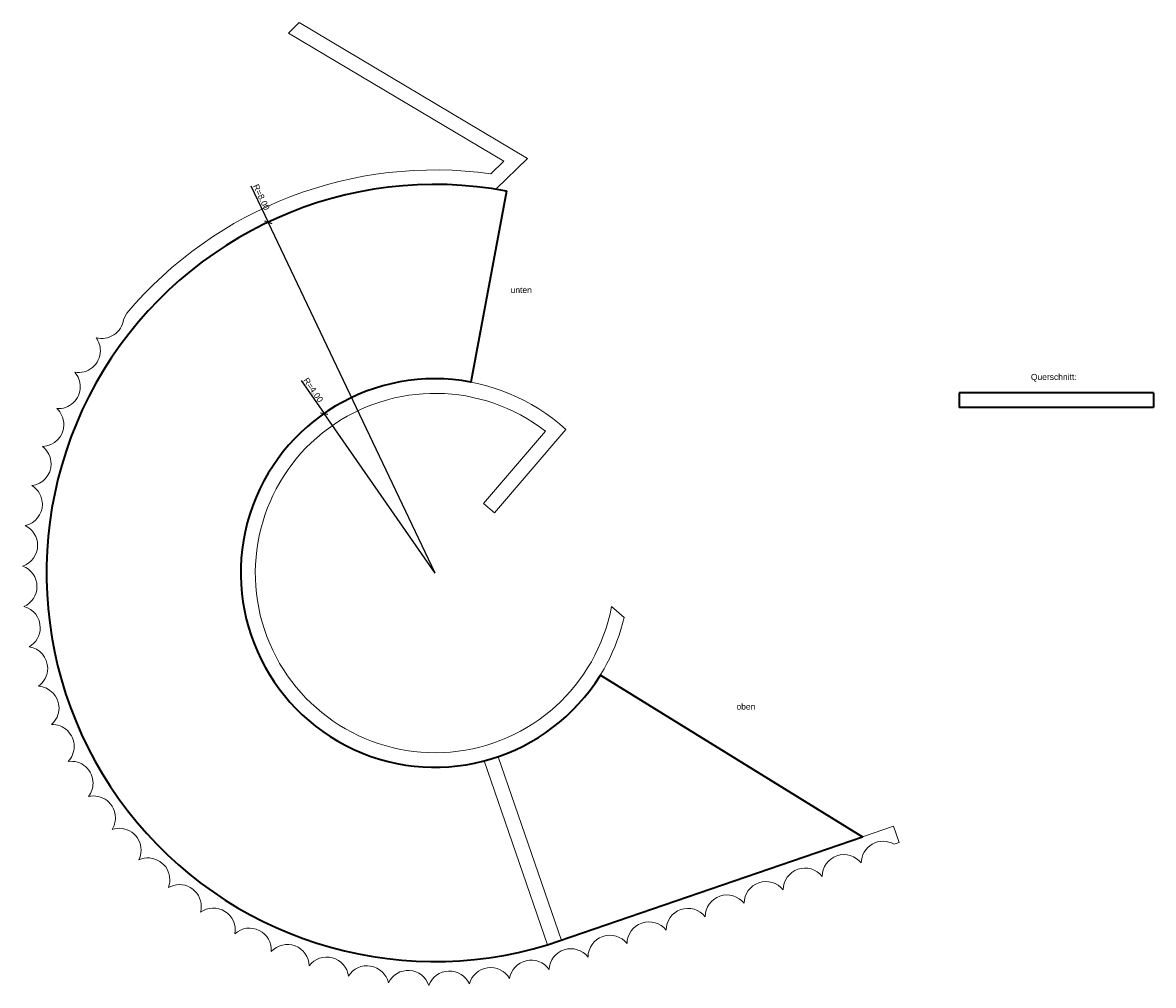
# Model space of a CAD drawing. Header units: centimetres. Extents: x 55946815 to 55955257, y 14237998 to 14241974.
# Tile 1 of 2: x 55946815 to 55949143, y 14237998 to 14239980. Entities that reach past the tile are written whole.
import ezdxf

# ---------------------------------------------------------------- set-up
doc = ezdxf.new("R2010")
doc.units = ezdxf.units.CM
doc.header["$LTSCALE"] = 0.06
doc.header["$PDMODE"] = 33
doc.layers.add('0 @ 50', color=7, linetype='Continuous')
doc.layers.add('Text @ 50', color=7, linetype='Continuous')
for name, color, linetype, lineweight in [('Betonwände_geschnitten_-4', 3, 'Continuous', 18), ('OK-Koten-Punkte2', 253, 'Continuous', 30), ('UK-Koten-Punkte', 5, 'Continuous', 30)]:
    doc.layers.add(name, color=color, linetype=linetype, lineweight=lineweight)
doc.layers.add('Rampe', color=7, linetype='Continuous', lineweight=35, true_color=0xff0505)
doc.styles.add('Arial25', font='arial.ttf')
doc.dimstyles.new('AZP', dxfattribs={"dimtxt": 0.25, "dimasz": 0.22, "dimexe": 0.2, "dimexo": 0.5, "dimgap": 0.0625, "dimtad": 1, "dimdec": 4, "dimdsep": 46, "dimlunit": 6, "dimtxsty": 'Arial25', "dimblk": 'OBLIQUE', "dimcen": 2.5, "dimdle": 0.2, "dimclrt": 256, "dimazin": 0, "dimtfac": 1, "dimtdec": 4, "dimtix": 1, "dimtmove": 2, "dimatfit": 3, "dimfxl": 0, "dimtolj": 1, "dimtzin": 0, "dimarcsym": 0})

# ---------------------------------------------------------------- blocks, each defined once
blk = doc.blocks.new('_Oblique')
at = {"color": 0, "linetype": 'ByBlock', "lineweight": -2}
blk.add_line((-0.5, -0.5), (0.5, 0.5), dxfattribs=at)
blk = doc.blocks.new('*D10')
at = {"color": 0, "lineweight": -2}
for p in [(55947284.6, 14239644.4), (55947663.8, 14238847.1)]:
    blk.add_line(p, (55947320.2, 14239569.6), dxfattribs=at)
at = {"layer": 'DEFPOINTS', "color": 0}
for p in [(55947320.2, 14239569.6), (55947663.8, 14238847.1)]:
    blk.add_point(p, dxfattribs=at)
at = {"color": 0, "lineweight": -2, "xscale": 11, "yscale": 11, "zscale": 11, "rotation": 295.435373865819}
blk.add_blockref('_Oblique', (55947320.2, 14239569.6), dxfattribs=at)
at = {"insert": (55947306.3, 14239621), "char_height": 12.5, "attachment_point": 5, "rotation": 295.4354, "style": 'Arial25'}
blk.add_mtext('\\A1;R=8.00', dxfattribs=at)
blk = doc.blocks.new('*D11')
at = {"color": 0, "lineweight": -2}
for p in [(55947388.1, 14239243.4), (55947663.8, 14238847.1)]:
    blk.add_line(p, (55947435.4, 14239175.4), dxfattribs=at)
at = {"layer": 'DEFPOINTS', "color": 0}
for p in [(55947435.4, 14239175.4), (55947663.8, 14238847.1)]:
    blk.add_point(p, dxfattribs=at)
at = {"color": 0, "lineweight": -2, "xscale": 11, "yscale": 11, "zscale": 11, "rotation": 304.8293638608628}
blk.add_blockref('_Oblique', (55947435.4, 14239175.4), dxfattribs=at)
at = {"insert": (55947413.2, 14239223.9), "char_height": 12.5, "attachment_point": 5, "rotation": 304.8294, "style": 'Arial25'}
blk.add_mtext('\\A1;R=4.00', dxfattribs=at)

msp = doc.modelspace()

# ---------------------------------------------------------------- linework, layer by layer
at = {"layer": 'Betonwände_geschnitten_-4', "flags": 128}
msp.add_lwpolyline([(55947029.19988, 14239382.0336), (55947022.31663, 14239369.36104, -0.4551044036), (55946965.94312, 14239331.5799, -0.1606773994), (55946974.77539, 14239304.80501, -0.4660018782), (55946922.00575, 14239260.48083, -0.1839010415), (55946933.39726, 14239230.55643, -0.4364218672), (55946885.01536, 14239185.68369, -0.2094286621), (55946899.50608, 14239152.60525, -0.4074697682), (55946855.54456, 14239107.61723, -0.2352204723), (55946873.42908, 14239071.70413, -0.3790918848), (55946833.87793, 14239027.03524, -0.2613122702), (55946855.41807, 14238988.63426, -0.3512379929), (55946820.22467, 14238944.71581, -0.2877414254), (55946845.64696, 14238904.19774, -0.323860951), (55946814.71661, 14238861.4538, -0.3145471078), (55946844.21009, 14238819.20989, -0.2969163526), (55946817.40695, 14238778.05318, -0.3417705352), (55946851.12135, 14238734.49133, -0.2703622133), (55946828.2697, 14238695.31926, -0.3694552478), (55946866.31398, 14238650.86009, -0.2441586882), (55946847.19997, 14238614.05091, -0.3976474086), (55946889.64131, 14238569.12371, -0.2182678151), (55946874.01498, 14238535.03284, -0.4263961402), (55946920.87808, 14238490.07142, -0.1926532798), (55946908.4558, 14238459.02803, -0.4557538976), (55946959.72267, 14238414.46654, -0.1672802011), (55946950.18988, 14238386.77039, -0.4857768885), (55947005.80001, 14238343.0391, -0.142114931), (55946998.81424, 14238318.95761, -0.5165255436), (55947058.66517, 14238276.4788, -0.1171248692), (55947053.85937, 14238256.2445, -0.5480650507), (55947117.80771, 14238215.42833, -0.0922782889), (55947114.79375, 14238199.2366, -0.580465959), (55947182.65654, 14238160.47718, -0.0675441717), (55947181.02903, 14238148.48437, -0.674453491), (55947251.92563, 14238104.47787, -0.6744534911), (55947326.799, 14238067.64202, -0.6744534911), (55947404.92615, 14238038.3325, -0.6744534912), (55947485.55272, 14238016.83231, -0.6744534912), (55947567.90017, 14238003.34907, -0.674453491), (55947651.17337, 14237998.01297, -0.674453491), (55947734.56825, 14238000.87552, -0.674453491), (55947817.27956, 14238011.9091, -0.6744630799), (55947898.50934, 14238031.00618, -0.6916252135), (55947978.81376, 14238056.35665, -0.7108188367), (55948059.1856, 14238084.02192, -0.7108188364), (55948139.55744, 14238111.68719, -0.7108188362), (55948219.92928, 14238139.35246, -0.7108188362), (55948300.30112, 14238167.01773, -0.7108188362), (55948380.67296, 14238194.683, -0.7108188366), (55948461.0448, 14238222.34828, -0.7108188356), (55948541.41664, 14238250.01355, -0.5795331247), (55948609.30209, 14238288.60719), (55948619.5971, 14238292.1534), (55948607.94579, 14238326.00223), (55947924.21603, 14238090.65153), (55947794.0145, 14238468.8806, 0.2577209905), (55948053.26813, 14238755.81007), (55948027.31917, 14238778.02151, -3.5535392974), (55947891.06774, 14239139.08536), (55947763.80972, 14238990.41361), (55947786.60066, 14238970.90533), (55947933.49666, 14239142.51955, 1.6822637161), (55947765.2813, 14238460.18164), (55947895.63542, 14238081.4093, -1.2552738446), (55947788.78823, 14239637.28088), (55947854.13988, 14239700.85605), (55947384.08687, 14239980.41495), (55947361.82013, 14239958.75308), (55947805.17244, 14239695.07413), (55947778.51397, 14239669.13983, 0.257746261), (55947029.19502, 14239382.03769)], format="xyb", close=True, dxfattribs=at)
at = {"layer": 'OK-Koten-Punkte2'}
for p in [(55947810.80374, 14239633.55106, 37497), (55947737.29302, 14239240.38406, 37497), (55948004.23299, 14238637.00082, 37757), (55948543.73794, 14238303.91366, 37757)]:
    msp.add_point(p, dxfattribs=at)
at = {"layer": 'Rampe'}
for p, q in [((55947810.80374, 14239633.55106), (55947737.29302, 14239240.38406)), ((55949142.88126, 14239217.9225), (55948742.90112, 14239217.9225)), ((55948742.90112, 14239217.9225), (55948742.90112, 14239187.9225)), ((55949142.88126, 14239217.9225), (55949142.88126, 14239187.9225)), ((55949142.88126, 14239187.9225), (55948742.90112, 14239187.9225)), ((55948004.23299, 14238637.00082), (55948543.73794, 14238303.91366))]:
    msp.add_line(p, q, dxfattribs=at)
msp.add_lwpolyline([(55947895.63542, 14238081.4093), (55948543.75124, 14238303.90545)], dxfattribs=at)
for centre, radius, start, end in [((55947663.84332, 14238847.1299), 800.03475, 79.41508546, 286.84164482), ((55947663.86331, 14238847.15891), 400.02242, 79.42257878, 328.30712965)]:
    msp.add_arc(centre, radius, start, end, dxfattribs=at)
at = {"layer": 'UK-Koten-Punkte'}
for p in [(55947810.80374, 14239633.55106, 37467), (55947737.29302, 14239240.38406, 37467), (55948004.23299, 14238637.00082, 37727), (55948543.73794, 14238303.91366, 37727)]:
    msp.add_point(p, dxfattribs=at)

# ---------------------------------------------------------------- texts
at = {"layer": 'Text @ 50', "char_height": 12.5, "attachment_point": 1, "style": 'Arial25'}
for s, insert in [('unten', (55947819.5254, 14239436.16589)), ('Querschnitt:', (55948890.66922, 14239257.0701)), ('oben', (55948284.50276, 14238578.25255))]:
    msp.add_mtext_dynamic_manual_height_columns(s, width=154.5034399, gutter_width=62.5, heights=[0], dxfattribs=dict(at, insert=insert))

# ---------------------------------------------------------------- dimensions: what is measured, and where the dimension line sits
at = {"layer": '0 @ 50'}
for center, mpoint, text, picture, middle in [((55947663.81757, 14238847.09413), (55947320.21993, 14239569.55757), 'R=8.00', '*D10', (55947306.29213, 14239620.97856)), ((55947663.82265, 14238847.09788), (55947435.37032, 14239175.43851), 'R=4.00', '*D11', (55947413.23624, 14239223.89658))]:
    dim = msp.add_radius_dim(center=center, mpoint=mpoint, text=text, dimstyle='AZP', override={"dimscale": 50, "dimtix": 1, "dimtofl": 1, "dimtmove": 2, "dimatfit": 3}, dxfattribs=at)
    dim.commit()
    dim.dimension.update_dxf_attribs({"geometry": picture, "text_midpoint": middle})

doc.saveas('drawing.dxf')
